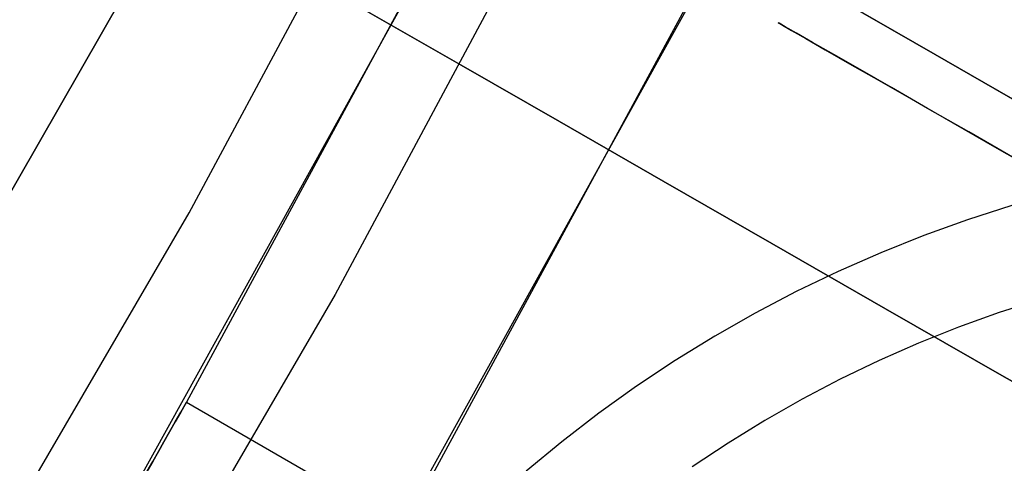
# Model space of a CAD drawing. Header units: millimetres. Extents: x -232 to 233, y -198 to 267.
# Tile 37 of 80: x 171.9 to 177.78, y -97.88 to -95.23. Entities that reach past the tile are written whole.
import ezdxf

# ---------------------------------------------------------------- set-up
doc = ezdxf.new("R2010")
doc.units = ezdxf.units.MM
doc.layers.add('Volume$Volume', color=7, linetype='Continuous', true_color=0x000000)

msp = doc.modelspace()

# ---------------------------------------------------------------- linework, layer by layer
at = {"layer": 'Volume$Volume'}
for p, q in [((172.9129, -96.3815, 325.0502), (176.1541, -90.3405, 325.0502)), ((172.9129, -96.3815, 339.0502), (176.1541, -90.3405, 339.0502)), ((172.9129, -96.3815, 332.5502), (176.1541, -90.3405, 332.5502)), ((172.9129, -96.3815, 125.0502), (176.1541, -90.3405, 125.0502)), ((172.9129, -96.3815, 139.0502), (176.1541, -90.3405, 139.0502)), ((172.9129, -96.3815, 132.5502), (176.1541, -90.3405, 132.5502)), ((172.9129, -96.3815, 525.0502), (176.1541, -90.3405, 525.0502)), ((172.9129, -96.3815, 539.0502), (176.1541, -90.3405, 539.0502)), ((172.9129, -96.3815, 532.5502), (176.1541, -90.3405, 532.5502)), ((177.0434, -90.7979, 340.0502), (173.7857, -96.8695, 340.0502)), ((177.0434, -90.7979, 325.0502), (173.7857, -96.8695, 325.0502)), ((177.0434, -90.7979, 332.5502), (173.7857, -96.8695, 332.5502)), ((177.0434, -90.7979, 140.0502), (173.7857, -96.8695, 140.0502)), ((177.0434, -90.7979, 125.0502), (173.7857, -96.8695, 125.0502)), ((177.0434, -90.7979, 132.5502), (173.7857, -96.8695, 132.5502)), ((177.0434, -90.7979, 540.0502), (173.7857, -96.8695, 540.0502)), ((177.0434, -90.7979, 525.0502), (173.7857, -96.8695, 525.0502)), ((177.0434, -90.7979, 532.5502), (173.7857, -96.8695, 532.5502)), ((166.7847, -105.0786, 79.5502), (174.879, -90.9723, 79.5502)), ((174.879, -90.9723, 80.5502), (166.7847, -105.0786, 80.5502)), ((174.879, -90.9723, 80.0502), (166.7847, -105.0786, 80.0502)), ((166.7847, -105.0786, 79.5502), (174.879, -90.9723, 79.5502)), ((174.879, -90.9723, 80.5502), (166.7847, -105.0786, 80.5502)), ((174.879, -90.9723, 80.0502), (166.7847, -105.0786, 80.0502)), ((176.1798, -91.4491, 123.0502), (172.8973, -97.5129, 123.0502)), ((176.1798, -91.4491, 568.0502), (172.8973, -97.5129, 568.0502)), ((174.1964, -98.2629, 123.0502), (177.5043, -92.1533, 123.0502)), ((174.1964, -98.2629, 568.0502), (177.5043, -92.1533, 568.0502)), ((175.2382, -93.2407, 345.5502), (171.906, -99.25, 345.5502)), ((230.0126, -125.643, 40.5502), (173.6348, -93.2927, 40.5502)), ((230.0126, -125.643, 40.5502), (173.6348, -93.2927, 40.5502)), ((173.2051, -100, 345.5502), (176.5624, -93.9453, 345.5502)), ((176.8987, -95.1656, 55.7305), (177.3707, -95.4364, 56.7187)), ((177.3707, -95.4364, 24.3817), (176.8987, -95.1656, 25.3699)), ((176.8987, -95.1656, 55.7305), (177.3707, -95.4364, 56.7187)), ((177.3707, -95.4364, 24.3817), (176.8987, -95.1656, 25.3699)), ((173.9817, -95.1802, 58.4776), (174.5377, -95.4992, 59.5517)), ((174.5377, -95.4992, 21.5487), (173.9817, -95.1802, 22.6228)), ((173.9817, -95.1802, 58.4776), (174.5377, -95.4992, 59.5517)), ((174.5377, -95.4992, 21.5487), (173.9817, -95.1802, 22.6228)), ((176.4388, -95.2491, 39.8554), (176.4331, -95.2458, 40.8656)), ((176.4331, -95.2458, 40.8656), (176.4578, -95.2599, 41.8754)), ((176.4388, -95.2491, 39.8554), (176.4331, -95.2458, 40.8656)), ((176.4331, -95.2458, 40.8656), (176.4578, -95.2599, 41.8754)), ((176.4749, -95.2698, 38.8461), (176.4388, -95.2491, 39.8554)), ((176.4749, -95.2698, 38.8461), (176.4388, -95.2491, 39.8554)), ((176.4578, -95.2599, 41.8754), (176.5129, -95.2916, 42.8836)), ((176.4578, -95.2599, 41.8754), (176.5129, -95.2916, 42.8836)), ((176.5414, -95.3079, 37.8388), (176.4749, -95.2698, 38.8461)), ((176.5414, -95.3079, 37.8388), (176.4749, -95.2698, 38.8461)), ((176.5129, -95.2916, 42.8836), (176.5983, -95.3406, 43.889)), ((176.5129, -95.2916, 42.8836), (176.5983, -95.3406, 43.889)), ((176.6382, -95.3634, 36.8348), (176.5414, -95.3079, 37.8388)), ((176.6382, -95.3634, 36.8348), (176.5414, -95.3079, 37.8388)), ((176.5983, -95.3406, 43.889), (176.7139, -95.4069, 44.8904)), ((176.5983, -95.3406, 43.889), (176.7139, -95.4069, 44.8904)), ((176.7651, -95.4363, 35.8352), (176.6382, -95.3634, 36.8348)), ((176.7651, -95.4363, 35.8352), (176.6382, -95.3634, 36.8348)), ((176.7139, -95.4069, 44.8904), (176.8596, -95.4905, 45.8866)), ((176.7139, -95.4069, 44.8904), (176.8596, -95.4905, 45.8866)), ((176.922, -95.5263, 34.8413), (176.7651, -95.4363, 35.8352)), ((176.922, -95.5263, 34.8413), (176.7651, -95.4363, 35.8352)), ((177.3707, -95.4364, 56.7187), (177.8722, -95.7241, 57.6875)), ((177.8722, -95.7241, 23.413), (177.3707, -95.4364, 24.3817)), ((177.3707, -95.4364, 56.7187), (177.8722, -95.7241, 57.6875)), ((177.8722, -95.7241, 23.413), (177.3707, -95.4364, 24.3817)), ((174.5377, -95.4992, 59.5517), (175.1257, -95.8366, 60.603)), ((175.1257, -95.8366, 20.4974), (174.5377, -95.4992, 21.5487)), ((174.5377, -95.4992, 59.5517), (175.1257, -95.8366, 60.603)), ((175.1257, -95.8366, 20.4974), (174.5377, -95.4992, 21.5487)), ((176.8596, -95.4905, 45.8866), (177.0352, -95.5913, 46.8763)), ((176.8596, -95.4905, 45.8866), (177.0352, -95.5913, 46.8763)), ((177.1088, -95.6335, 33.8544), (176.922, -95.5263, 34.8413)), ((177.1088, -95.6335, 33.8544), (176.922, -95.5263, 34.8413)), ((177.0352, -95.5913, 46.8763), (177.2405, -95.709, 47.8584)), ((177.0352, -95.5913, 46.8763), (177.2405, -95.709, 47.8584)), ((177.3252, -95.7577, 32.8754), (177.1088, -95.6335, 33.8544)), ((177.3252, -95.7577, 32.8754), (177.1088, -95.6335, 33.8544)), ((177.2405, -95.709, 47.8584), (177.4752, -95.8437, 48.8316)), ((177.2405, -95.709, 47.8584), (177.4752, -95.8437, 48.8316)), ((177.5709, -95.8986, 31.9058), (177.3252, -95.7577, 32.8754)), ((177.5709, -95.8986, 31.9058), (177.3252, -95.7577, 32.8754)), ((175.1257, -95.8366, 60.603), (175.745, -96.192, 61.63)), ((175.745, -96.192, 19.4704), (175.1257, -95.8366, 20.4974)), ((175.1257, -95.8366, 60.603), (175.745, -96.192, 61.63)), ((175.745, -96.192, 19.4704), (175.1257, -95.8366, 20.4974)), ((177.4752, -95.8437, 48.8316), (177.739, -95.9951, 49.795)), ((177.4752, -95.8437, 48.8316), (177.739, -95.9951, 49.795)), ((177.8456, -96.0563, 30.9465), (177.5709, -95.8986, 31.9058)), ((177.8456, -96.0563, 30.9465), (177.5709, -95.8986, 31.9058)), ((177.739, -95.9951, 49.795), (178.0318, -96.1631, 50.7471)), ((177.739, -95.9951, 49.795), (178.0318, -96.1631, 50.7471)), ((175.745, -96.192, 61.63), (176.3948, -96.5649, 62.6317)), ((176.3948, -96.5649, 18.4687), (175.745, -96.192, 19.4704)), ((175.745, -96.192, 61.63), (176.3948, -96.5649, 62.6317)), ((176.3948, -96.5649, 18.4687), (175.745, -96.192, 19.4704)), ((177.829, -96.339, 80.5502), (177.5645, -96.4236, 80.5502)), ((177.829, -96.339, 566.0502), (177.5645, -96.4236, 566.0502)), ((177.829, -96.339, 324.3002), (177.5645, -96.4236, 324.3002)), ((169.4639, -102.3063, 325.0502), (172.9129, -96.3815, 325.0502)), ((169.4639, -102.3063, 339.0502), (172.9129, -96.3815, 339.0502)), ((169.4639, -102.3063, 332.5502), (172.9129, -96.3815, 332.5502)), ((169.4639, -102.3063, 125.0502), (172.9129, -96.3815, 125.0502)), ((169.4639, -102.3063, 139.0502), (172.9129, -96.3815, 139.0502)), ((169.4639, -102.3063, 132.5502), (172.9129, -96.3815, 132.5502)), ((169.4639, -102.3063, 525.0502), (172.9129, -96.3815, 525.0502)), ((169.4639, -102.3063, 539.0502), (172.9129, -96.3815, 539.0502)), ((169.4639, -102.3063, 532.5502), (172.9129, -96.3815, 532.5502)), ((177.5645, -96.4236, 80.5502), (177.3031, -96.5173, 80.5502)), ((177.5645, -96.4236, 566.0502), (177.3031, -96.5173, 566.0502)), ((177.5645, -96.4236, 324.3002), (177.3031, -96.5173, 324.3002)), ((177.3031, -96.5173, 80.5502), (177.0451, -96.6201, 80.5502)), ((177.3031, -96.5173, 566.0502), (177.0451, -96.6201, 566.0502)), ((177.3031, -96.5173, 324.3002), (177.0451, -96.6201, 324.3002)), ((176.3948, -96.5649, 62.6317), (177.0744, -96.9548, 63.6068)), ((177.0744, -96.9548, 17.4937), (176.3948, -96.5649, 18.4687)), ((176.3948, -96.5649, 62.6317), (177.0744, -96.9548, 63.6068)), ((177.0744, -96.9548, 17.4937), (176.3948, -96.5649, 18.4687)), ((177.0451, -96.6201, 80.5502), (176.7908, -96.7317, 80.5502)), ((177.0451, -96.6201, 566.0502), (176.7908, -96.7317, 566.0502)), ((177.0451, -96.6201, 324.3002), (176.7908, -96.7317, 324.3002)), ((176.7908, -96.7317, 80.5502), (176.5406, -96.8521, 80.5502)), ((176.7908, -96.7317, 566.0502), (176.5406, -96.8521, 566.0502)), ((176.7908, -96.7317, 324.3002), (176.5406, -96.8521, 324.3002)), ((173.7857, -96.8695, 340.0502), (170.3193, -102.8244, 340.0502)), ((173.7857, -96.8695, 325.0502), (170.3193, -102.8244, 325.0502)), ((173.7857, -96.8695, 332.5502), (170.3193, -102.8244, 332.5502)), ((173.7857, -96.8695, 140.0502), (170.3193, -102.8244, 140.0502)), ((173.7857, -96.8695, 125.0502), (170.3193, -102.8244, 125.0502)), ((173.7857, -96.8695, 132.5502), (170.3193, -102.8244, 132.5502)), ((173.7857, -96.8695, 540.0502), (170.3193, -102.8244, 540.0502)), ((173.7857, -96.8695, 525.0502), (170.3193, -102.8244, 525.0502)), ((173.7857, -96.8695, 532.5502), (170.3193, -102.8244, 532.5502)), ((176.5406, -96.8521, 80.5502), (176.2947, -96.9811, 80.5502)), ((176.5406, -96.8521, 566.0502), (176.2947, -96.9811, 566.0502)), ((176.5406, -96.8521, 324.3002), (176.2947, -96.9811, 324.3002)), ((177.9977, -96.9, 567.4644), (177.7526, -96.9784, 567.4644)), ((176.2947, -96.9811, 80.5502), (176.0534, -97.1185, 80.5502)), ((176.2947, -96.9811, 566.0502), (176.0534, -97.1185, 566.0502)), ((176.2947, -96.9811, 324.3002), (176.0534, -97.1185, 324.3002)), ((177.0744, -96.9548, 63.6068), (177.783, -97.3614, 64.554)), ((177.783, -97.3614, 16.5464), (177.0744, -96.9548, 17.4937)), ((177.0744, -96.9548, 63.6068), (177.783, -97.3614, 64.554)), ((177.783, -97.3614, 16.5464), (177.0744, -96.9548, 17.4937)), ((177.7526, -96.9784, 567.4644), (177.5103, -97.0653, 567.4644)), ((176.0534, -97.1185, 80.5502), (175.817, -97.2643, 80.5502)), ((176.0534, -97.1185, 566.0502), (175.817, -97.2643, 566.0502)), ((176.0534, -97.1185, 324.3002), (175.817, -97.2643, 324.3002)), ((177.5103, -97.0653, 567.4644), (177.2712, -97.1605, 567.4644)), ((177.2712, -97.1605, 567.4644), (177.0356, -97.2639, 567.4644)), ((175.817, -97.2643, 80.5502), (175.5858, -97.4182, 80.5502)), ((175.817, -97.2643, 566.0502), (175.5858, -97.4182, 566.0502)), ((175.817, -97.2643, 324.3002), (175.5858, -97.4182, 324.3002)), ((177.0356, -97.2639, 567.4644), (176.8037, -97.3755, 567.4644)), ((176.8037, -97.3755, 567.4644), (176.5758, -97.495, 567.4644)), ((177.783, -97.3614, 64.554), (178.5196, -97.7841, 65.4724)), ((178.5196, -97.7841, 15.628), (177.783, -97.3614, 16.5464)), ((177.783, -97.3614, 64.554), (178.5196, -97.7841, 65.4724)), ((178.5196, -97.7841, 15.628), (177.783, -97.3614, 16.5464)), ((175.5858, -97.4182, 80.5502), (175.3601, -97.5799, 80.5502)), ((175.5858, -97.4182, 566.0502), (175.3601, -97.5799, 566.0502)), ((175.5858, -97.4182, 324.3002), (175.3601, -97.5799, 324.3002)), ((172.8973, -97.5129, 123.0502), (172.8636, -97.5723, 123.0514)), ((172.8636, -97.5723, 568.049), (172.8973, -97.5129, 568.0502)), ((172.8973, -97.5129, 123.0502), (174.1964, -98.2629, 123.0502)), ((172.8973, -97.5129, 568.0502), (174.1964, -98.2629, 568.0502)), ((176.5758, -97.495, 567.4644), (176.3521, -97.6224, 567.4644)), ((172.8636, -97.5723, 123.0514), (172.83, -97.6316, 123.0549)), ((172.83, -97.6316, 568.0455), (172.8636, -97.5723, 568.049)), ((175.3601, -97.5799, 80.5502), (175.1402, -97.7495, 80.5502)), ((175.3601, -97.5799, 566.0502), (175.1402, -97.7495, 566.0502)), ((175.3601, -97.5799, 324.3002), (175.1402, -97.7495, 324.3002)), ((172.83, -97.6316, 123.0549), (172.7964, -97.6908, 123.0607)), ((172.7964, -97.6908, 568.0397), (172.83, -97.6316, 568.0455)), ((176.3521, -97.6224, 567.4644), (176.1331, -97.7575, 567.4644)), ((172.7964, -97.6908, 123.0607), (172.7629, -97.7498, 123.0688)), ((172.7629, -97.7498, 568.0316), (172.7964, -97.6908, 568.0397)), ((172.7629, -97.7498, 123.0688), (172.7296, -97.8084, 123.0793)), ((172.7296, -97.8084, 568.0211), (172.7629, -97.7498, 568.0316)), ((175.1402, -97.7495, 80.5502), (174.9263, -97.9265, 80.5502)), ((175.1402, -97.7495, 566.0502), (174.9263, -97.9265, 566.0502)), ((175.1402, -97.7495, 324.3002), (174.9263, -97.9265, 324.3002)), ((176.1331, -97.7575, 567.4644), (175.9188, -97.9001, 567.4644)), ((172.7296, -97.8084, 123.0793), (172.6964, -97.8668, 123.092)), ((172.6964, -97.8668, 568.0084), (172.7296, -97.8084, 568.0211)), ((172.6964, -97.8668, 123.092), (172.6635, -97.9247, 123.1071)), ((172.6635, -97.9247, 567.9933), (172.6964, -97.8668, 568.0084))]:
    msp.add_line(p, q, dxfattribs=at)

doc.saveas('drawing.dxf')
